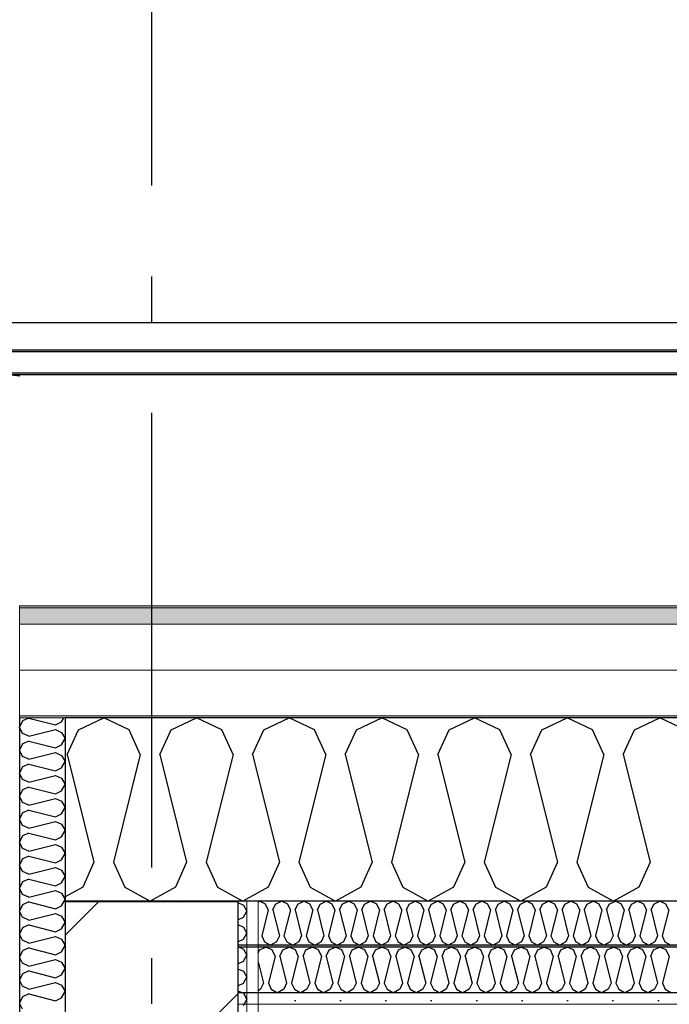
# Model space of a CAD drawing. Header units: millimetres. Extents: x -8544 to 51179, y -2070 to 13050.
# Tile 121 of 168: x 28072 to 28787, y 8699 to 9783. Entities that reach past the tile are written whole.
import ezdxf
from ezdxf.enums import TextEntityAlignment as Align

# ---------------------------------------------------------------- set-up
doc = ezdxf.new("R2010")
doc.units = ezdxf.units.MM
doc.header["$LTSCALE"] = 0.5
doc.header["$MEASUREMENT"] = 0
doc.linetypes.add('Akselinje', pattern=[1500, 1000, -200, 100, -200])
doc.linetypes.add('PLINE', pattern=[0])
for name, color, linetype in [('223- Bjelker', 7, 'Continuous'), ('223- Bjelker (Skravur)', 7, 'Continuous'), ('232- Ikke-bærende yttervegger', 7, 'Continuous'), ('232- Ikke-bærende yttervegger (Skravur)', 7, 'Continuous'), ('232- Ikke-bærende yttervegger (Skravur)(Nye konstruksjoner)', 7, 'Continuous'), ('232- Ikke-bærende yttervegger(Nye konstruksjoner)', 7, 'Continuous'), ('235- Utvendig kledning og overflate (Skravur)(Nye konstruksjoner)', 7, 'Continuous'), ('235- Utvendig kledning og overflate(Nye konstruksjoner)', 7, 'Continuous'), ('256- Faste himlinger og overflatebehandling (Skravur)(Nye konstruksjoner)', 7, 'Continuous'), ('256- Faste himlinger og overflatebehandling(Nye konstruksjoner)', 7, 'Continuous'), ('261- Primærkonstruksjon (tak)', 7, 'Continuous'), ('261- Primærkonstruksjon (tak) (Skravur)', 7, 'Continuous'), ('262- Taktekking (Skravur)(Nye konstruksjoner)', 7, 'Continuous'), ('265- Gesimser_ takrenner og nedløp(Nye konstruksjoner)', 7, 'Continuous'), ('82-- Modullinjer', 7, 'Continuous')]:
    doc.layers.add(name, color=color, linetype=linetype)
doc.layers.add('236- Innvendig kledning og overflate(Nye konstruksjoner)', color=7, linetype='Continuous', lineweight=0)
doc.layers.add('262- Taktekking(Nye konstruksjoner)', color=7, linetype='Continuous', lineweight=0)
doc.styles.add('GENERATED_STYLE_1', font='arial.ttf')

# ---------------------------------------------------------------- blocks, each defined once
blk = doc.blocks.new('*X6')
at = {"layer": '261- Primærkonstruksjon (tak) (Skravur)', "linetype": 'PLINE'}
for p, q in [((28136.5, 9001.4), (28164.4, 9014.6)), ((28192.3, 9001.4), (28164.4, 9014.6)), ((28238.6, 9001.4), (28266.5, 9014.6)), ((28294.3, 9001.4), (28266.5, 9014.6)), ((28340.6, 9001.4), (28368.5, 9014.6)), ((28396.4, 9001.4), (28368.5, 9014.6)), ((28442.7, 9001.4), (28470.5, 9014.6)), ((28498.4, 9001.4), (28470.5, 9014.6)), ((28544.7, 9001.4), (28572.6, 9014.6)), ((28600.5, 9001.4), (28572.6, 9014.6)), ((28646.8, 9001.4), (28674.6, 9014.6)), ((28702.5, 9001.4), (28674.6, 9014.6)), ((28748.8, 9001.4), (28776.7, 9014.6)), ((28804.6, 9001.4), (28776.7, 9014.6)), ((28124.1, 8974.1), (28136.5, 9001.4)), ((28204.7, 8974.1), (28192.3, 9001.4)), ((28226.2, 8974.1), (28238.6, 9001.4)), ((28306.8, 8974.1), (28294.3, 9001.4)), ((28328.2, 8974.1), (28340.6, 9001.4)), ((28408.8, 8974.1), (28396.4, 9001.4)), ((28430.2, 8974.1), (28442.7, 9001.4)), ((28510.9, 8974.1), (28498.4, 9001.4)), ((28532.3, 8974.1), (28544.7, 9001.4)), ((28612.9, 8974.1), (28600.5, 9001.4)), ((28634.3, 8974.1), (28646.8, 9001.4)), ((28714.9, 8974.1), (28702.5, 9001.4)), ((28736.4, 8974.1), (28748.8, 9001.4)), ((28124.1, 8974.1), (28153.7, 8855.8)), ((28204.7, 8974.1), (28175.1, 8855.8)), ((28226.2, 8974.1), (28255.7, 8855.8)), ((28306.8, 8974.1), (28277.2, 8855.8)), ((28328.2, 8974.1), (28357.8, 8855.8)), ((28408.8, 8974.1), (28379.2, 8855.8)), ((28430.2, 8974.1), (28459.8, 8855.8)), ((28510.9, 8974.1), (28481.3, 8855.8)), ((28532.3, 8974.1), (28561.9, 8855.8)), ((28612.9, 8974.1), (28583.3, 8855.8)), ((28634.3, 8974.1), (28663.9, 8855.8)), ((28714.9, 8974.1), (28685.4, 8855.8)), ((28736.4, 8974.1), (28766, 8855.8)), ((28153.7, 8855.8), (28141.3, 8828.4)), ((28175.1, 8855.8), (28187.6, 8828.4)), ((28255.7, 8855.8), (28243.3, 8828.4)), ((28277.2, 8855.8), (28289.6, 8828.4)), ((28357.8, 8855.8), (28345.3, 8828.4)), ((28379.2, 8855.8), (28391.7, 8828.4)), ((28459.8, 8855.8), (28447.4, 8828.4)), ((28481.3, 8855.8), (28493.7, 8828.4)), ((28561.9, 8855.8), (28549.4, 8828.4)), ((28583.3, 8855.8), (28595.7, 8828.4)), ((28663.9, 8855.8), (28651.5, 8828.4)), ((28685.4, 8855.8), (28697.8, 8828.4)), ((28766, 8855.8), (28753.5, 8828.4)), ((28141.3, 8828.4), (28121.9, 8817.6)), ((28187.6, 8828.4), (28215.4, 8812.9)), ((28243.3, 8828.4), (28215.4, 8812.9)), ((28289.6, 8828.4), (28317.5, 8812.9)), ((28345.3, 8828.4), (28317.5, 8812.9)), ((28391.7, 8828.4), (28419.5, 8812.9)), ((28447.4, 8828.4), (28419.5, 8812.9)), ((28493.7, 8828.4), (28521.6, 8812.9)), ((28549.4, 8828.4), (28521.6, 8812.9)), ((28595.7, 8828.4), (28623.6, 8812.9)), ((28651.5, 8828.4), (28623.6, 8812.9)), ((28697.8, 8828.4), (28725.7, 8812.9)), ((28753.5, 8828.4), (28725.7, 8812.9))]:
    blk.add_line(p, q, dxfattribs=at)
blk = doc.blocks.new('*X14')
at = {"layer": '232- Ikke-bærende yttervegger (Skravur)', "linetype": 'PLINE'}
for p, q in [((28127.1, 8812.9), (28126.8, 8812.2)), ((28228.3, 8812.9), (28230.9, 8812.2)), ((28245.1, 8812.2), (28246.5, 8812.9))]:
    blk.add_line(p, q, dxfattribs=at)
blk = doc.blocks.new('*X36')
at = {"layer": '256- Faste himlinger og overflatebehandling (Skravur)(Nye konstruksjoner)', "linetype": 'PLINE'}
for p, q in [((28334.4, 8812.2), (28335.8, 8812.9)), ((28342.5, 8809.7), (28335.8, 8812.9)), ((28345.5, 8803.2), (28342.5, 8809.7)), ((28350.7, 8803.2), (28353.7, 8809.7)), ((28353.7, 8809.7), (28360.3, 8812.9)), ((28367, 8809.7), (28360.3, 8812.9)), ((28370, 8803.2), (28367, 8809.7)), ((28375.2, 8803.2), (28378.1, 8809.7)), ((28378.1, 8809.7), (28384.8, 8812.9)), ((28391.5, 8809.7), (28384.8, 8812.9)), ((28394.5, 8803.2), (28391.5, 8809.7)), ((28399.6, 8803.2), (28402.6, 8809.7)), ((28402.6, 8809.7), (28409.3, 8812.9)), ((28416, 8809.7), (28409.3, 8812.9)), ((28419, 8803.2), (28416, 8809.7)), ((28424.1, 8803.2), (28427.1, 8809.7)), ((28427.1, 8809.7), (28433.8, 8812.9)), ((28440.5, 8809.7), (28433.8, 8812.9)), ((28443.5, 8803.2), (28440.5, 8809.7)), ((28448.6, 8803.2), (28451.6, 8809.7)), ((28451.6, 8809.7), (28458.3, 8812.9)), ((28465, 8809.7), (28458.3, 8812.9)), ((28468, 8803.2), (28465, 8809.7)), ((28473.1, 8803.2), (28476.1, 8809.7)), ((28476.1, 8809.7), (28482.8, 8812.9)), ((28489.5, 8809.7), (28482.8, 8812.9)), ((28492.5, 8803.2), (28489.5, 8809.7)), ((28497.6, 8803.2), (28500.6, 8809.7)), ((28500.6, 8809.7), (28507.3, 8812.9)), ((28514, 8809.7), (28507.3, 8812.9)), ((28517, 8803.2), (28514, 8809.7)), ((28522.1, 8803.2), (28525.1, 8809.7)), ((28525.1, 8809.7), (28531.8, 8812.9)), ((28538.5, 8809.7), (28531.8, 8812.9)), ((28541.4, 8803.2), (28538.5, 8809.7)), ((28546.6, 8803.2), (28549.6, 8809.7)), ((28549.6, 8809.7), (28556.3, 8812.9)), ((28563, 8809.7), (28556.3, 8812.9)), ((28565.9, 8803.2), (28563, 8809.7)), ((28571.1, 8803.2), (28574.1, 8809.7)), ((28574.1, 8809.7), (28580.8, 8812.9)), ((28587.4, 8809.7), (28580.8, 8812.9)), ((28590.4, 8803.2), (28587.4, 8809.7)), ((28595.6, 8803.2), (28598.6, 8809.7)), ((28598.6, 8809.7), (28605.2, 8812.9)), ((28611.9, 8809.7), (28605.2, 8812.9)), ((28614.9, 8803.2), (28611.9, 8809.7)), ((28620.1, 8803.2), (28623.1, 8809.7)), ((28623.1, 8809.7), (28629.7, 8812.9)), ((28636.4, 8809.7), (28629.7, 8812.9)), ((28639.4, 8803.2), (28636.4, 8809.7)), ((28644.6, 8803.2), (28647.5, 8809.7)), ((28647.5, 8809.7), (28654.2, 8812.9)), ((28660.9, 8809.7), (28654.2, 8812.9)), ((28663.9, 8803.2), (28660.9, 8809.7)), ((28669, 8803.2), (28672, 8809.7)), ((28672, 8809.7), (28678.7, 8812.9)), ((28685.4, 8809.7), (28678.7, 8812.9)), ((28688.4, 8803.2), (28685.4, 8809.7)), ((28693.5, 8803.2), (28696.5, 8809.7)), ((28696.5, 8809.7), (28703.2, 8812.9)), ((28709.9, 8809.7), (28703.2, 8812.9)), ((28712.9, 8803.2), (28709.9, 8809.7)), ((28718, 8803.2), (28721, 8809.7)), ((28721, 8809.7), (28727.7, 8812.9)), ((28734.4, 8809.7), (28727.7, 8812.9)), ((28737.4, 8803.2), (28734.4, 8809.7)), ((28742.5, 8803.2), (28745.5, 8809.7)), ((28745.5, 8809.7), (28752.2, 8812.9)), ((28758.9, 8809.7), (28752.2, 8812.9)), ((28761.9, 8803.2), (28758.9, 8809.7)), ((28767, 8803.2), (28770, 8809.7)), ((28770, 8809.7), (28776.7, 8812.9)), ((28783.4, 8809.7), (28776.7, 8812.9)), ((28786.4, 8803.2), (28783.4, 8809.7)), ((28345.5, 8803.2), (28338.4, 8774.8)), ((28350.7, 8803.2), (28357.8, 8774.8)), ((28370, 8803.2), (28362.9, 8774.8)), ((28375.2, 8803.2), (28382.3, 8774.8)), ((28394.5, 8803.2), (28387.4, 8774.8)), ((28399.6, 8803.2), (28406.7, 8774.8)), ((28419, 8803.2), (28411.9, 8774.8)), ((28424.1, 8803.2), (28431.2, 8774.8)), ((28443.5, 8803.2), (28436.4, 8774.8)), ((28448.6, 8803.2), (28455.7, 8774.8)), ((28468, 8803.2), (28460.9, 8774.8)), ((28473.1, 8803.2), (28480.2, 8774.8)), ((28492.5, 8803.2), (28485.4, 8774.8)), ((28497.6, 8803.2), (28504.7, 8774.8)), ((28517, 8803.2), (28509.9, 8774.8)), ((28522.1, 8803.2), (28529.2, 8774.8)), ((28541.4, 8803.2), (28534.3, 8774.8)), ((28546.6, 8803.2), (28553.7, 8774.8)), ((28565.9, 8803.2), (28558.8, 8774.8)), ((28571.1, 8803.2), (28578.2, 8774.8)), ((28590.4, 8803.2), (28583.3, 8774.8)), ((28595.6, 8803.2), (28602.7, 8774.8)), ((28614.9, 8803.2), (28607.8, 8774.8)), ((28620.1, 8803.2), (28627.2, 8774.8)), ((28639.4, 8803.2), (28632.3, 8774.8)), ((28644.6, 8803.2), (28651.7, 8774.8)), ((28663.9, 8803.2), (28656.8, 8774.8)), ((28669, 8803.2), (28676.1, 8774.8)), ((28688.4, 8803.2), (28681.3, 8774.8)), ((28693.5, 8803.2), (28700.6, 8774.8)), ((28712.9, 8803.2), (28705.8, 8774.8)), ((28718, 8803.2), (28725.1, 8774.8)), ((28737.4, 8803.2), (28730.3, 8774.8)), ((28742.5, 8803.2), (28749.6, 8774.8)), ((28761.9, 8803.2), (28754.8, 8774.8)), ((28767, 8803.2), (28774.1, 8774.8)), ((28786.4, 8803.2), (28779.3, 8774.8)), ((28338.4, 8774.8), (28341.4, 8768.2)), ((28357.8, 8774.8), (28354.8, 8768.2)), ((28362.9, 8774.8), (28365.9, 8768.2)), ((28382.3, 8774.8), (28379.3, 8768.2)), ((28387.4, 8774.8), (28390.4, 8768.2)), ((28406.7, 8774.8), (28403.8, 8768.2)), ((28411.9, 8774.8), (28414.9, 8768.2)), ((28431.2, 8774.8), (28428.3, 8768.2)), ((28436.4, 8774.8), (28439.4, 8768.2)), ((28455.7, 8774.8), (28452.7, 8768.2)), ((28460.9, 8774.8), (28463.9, 8768.2)), ((28480.2, 8774.8), (28477.2, 8768.2)), ((28485.4, 8774.8), (28488.4, 8768.2)), ((28504.7, 8774.8), (28501.7, 8768.2)), ((28509.9, 8774.8), (28512.8, 8768.2)), ((28529.2, 8774.8), (28526.2, 8768.2)), ((28534.3, 8774.8), (28537.3, 8768.2)), ((28553.7, 8774.8), (28550.7, 8768.2)), ((28558.8, 8774.8), (28561.8, 8768.2)), ((28578.2, 8774.8), (28575.2, 8768.2)), ((28583.3, 8774.8), (28586.3, 8768.2)), ((28602.7, 8774.8), (28599.7, 8768.2)), ((28607.8, 8774.8), (28610.8, 8768.2)), ((28627.2, 8774.8), (28624.2, 8768.2)), ((28632.3, 8774.8), (28635.3, 8768.2)), ((28651.7, 8774.8), (28648.7, 8768.2)), ((28656.8, 8774.8), (28659.8, 8768.2)), ((28676.1, 8774.8), (28673.2, 8768.2)), ((28681.3, 8774.8), (28684.3, 8768.2)), ((28700.6, 8774.8), (28697.7, 8768.2)), ((28705.8, 8774.8), (28708.8, 8768.2)), ((28725.1, 8774.8), (28722.1, 8768.2)), ((28730.3, 8774.8), (28733.3, 8768.2)), ((28749.6, 8774.8), (28746.6, 8768.2)), ((28754.8, 8774.8), (28757.8, 8768.2)), ((28774.1, 8774.8), (28771.1, 8768.2)), ((28779.3, 8774.8), (28782.2, 8768.2)), ((28341.4, 8768.2), (28348.1, 8764.5)), ((28354.8, 8768.2), (28348.1, 8764.5)), ((28365.9, 8768.2), (28372.6, 8764.5)), ((28379.3, 8768.2), (28372.6, 8764.5)), ((28390.4, 8768.2), (28397.1, 8764.5)), ((28403.8, 8768.2), (28397.1, 8764.5)), ((28414.9, 8768.2), (28421.6, 8764.5)), ((28428.3, 8768.2), (28421.6, 8764.5)), ((28439.4, 8768.2), (28446.1, 8764.5)), ((28452.7, 8768.2), (28446.1, 8764.5)), ((28463.9, 8768.2), (28470.5, 8764.5)), ((28477.2, 8768.2), (28470.5, 8764.5)), ((28488.4, 8768.2), (28495, 8764.5)), ((28501.7, 8768.2), (28495, 8764.5)), ((28512.8, 8768.2), (28519.5, 8764.5)), ((28526.2, 8768.2), (28519.5, 8764.5)), ((28537.3, 8768.2), (28544, 8764.5)), ((28550.7, 8768.2), (28544, 8764.5)), ((28561.8, 8768.2), (28568.5, 8764.5)), ((28575.2, 8768.2), (28568.5, 8764.5)), ((28586.3, 8768.2), (28593, 8764.5)), ((28599.7, 8768.2), (28593, 8764.5)), ((28610.8, 8768.2), (28617.5, 8764.5)), ((28624.2, 8768.2), (28617.5, 8764.5)), ((28635.3, 8768.2), (28642, 8764.5)), ((28648.7, 8768.2), (28642, 8764.5)), ((28659.8, 8768.2), (28666.5, 8764.5)), ((28673.2, 8768.2), (28666.5, 8764.5)), ((28684.3, 8768.2), (28691, 8764.5)), ((28697.7, 8768.2), (28691, 8764.5)), ((28708.8, 8768.2), (28715.5, 8764.5)), ((28722.1, 8768.2), (28715.5, 8764.5)), ((28733.3, 8768.2), (28739.9, 8764.5)), ((28746.6, 8768.2), (28739.9, 8764.5)), ((28757.8, 8768.2), (28764.4, 8764.5)), ((28771.1, 8768.2), (28764.4, 8764.5)), ((28782.2, 8768.2), (28788.9, 8764.5))]:
    blk.add_line(p, q, dxfattribs=at)
blk = doc.blocks.new('*X37')
at = {"layer": '256- Faste himlinger og overflatebehandling (Skravur)(Nye konstruksjoner)', "linetype": 'PLINE'}
for p, q in [((28334.4, 8755.6), (28336, 8759.2)), ((28336, 8759.2), (28343, 8762.4)), ((28350, 8759.2), (28343, 8762.4)), ((28353.1, 8752.3), (28345.7, 8722.7)), ((28353.1, 8752.3), (28350, 8759.2)), ((28358.4, 8752.3), (28361.5, 8759.2)), ((28358.4, 8752.3), (28365.8, 8722.7)), ((28361.5, 8759.2), (28368.5, 8762.4)), ((28375.5, 8759.2), (28368.5, 8762.4)), ((28378.6, 8752.3), (28371.2, 8722.7)), ((28378.6, 8752.3), (28375.5, 8759.2)), ((28383.9, 8752.3), (28387, 8759.2)), ((28383.9, 8752.3), (28391.3, 8722.7)), ((28387, 8759.2), (28394, 8762.4)), ((28401, 8759.2), (28394, 8762.4)), ((28404.1, 8752.3), (28396.7, 8722.7)), ((28404.1, 8752.3), (28401, 8759.2)), ((28409.5, 8752.3), (28412.6, 8759.2)), ((28409.5, 8752.3), (28416.8, 8722.7)), ((28412.6, 8759.2), (28419.5, 8762.4)), ((28426.5, 8759.2), (28419.5, 8762.4)), ((28429.6, 8752.3), (28422.2, 8722.7)), ((28429.6, 8752.3), (28426.5, 8759.2)), ((28435, 8752.3), (28438.1, 8759.2)), ((28435, 8752.3), (28442.4, 8722.7)), ((28438.1, 8759.2), (28445, 8762.4)), ((28452, 8759.2), (28445, 8762.4)), ((28455.1, 8752.3), (28447.7, 8722.7)), ((28455.1, 8752.3), (28452, 8759.2)), ((28460.5, 8752.3), (28463.6, 8759.2)), ((28460.5, 8752.3), (28467.9, 8722.7)), ((28463.6, 8759.2), (28470.5, 8762.4)), ((28477.5, 8759.2), (28470.5, 8762.4)), ((28480.6, 8752.3), (28473.2, 8722.7)), ((28480.6, 8752.3), (28477.5, 8759.2)), ((28486, 8752.3), (28489.1, 8759.2)), ((28486, 8752.3), (28493.4, 8722.7)), ((28489.1, 8759.2), (28496.1, 8762.4)), ((28503, 8759.2), (28496.1, 8762.4)), ((28506.1, 8752.3), (28498.7, 8722.7)), ((28506.1, 8752.3), (28503, 8759.2)), ((28511.5, 8752.3), (28514.6, 8759.2)), ((28511.5, 8752.3), (28518.9, 8722.7)), ((28514.6, 8759.2), (28521.6, 8762.4)), ((28528.5, 8759.2), (28521.6, 8762.4)), ((28531.6, 8752.3), (28524.3, 8722.7)), ((28531.6, 8752.3), (28528.5, 8759.2)), ((28537, 8752.3), (28540.1, 8759.2)), ((28537, 8752.3), (28544.4, 8722.7)), ((28540.1, 8759.2), (28547.1, 8762.4)), ((28554, 8759.2), (28547.1, 8762.4)), ((28557.2, 8752.3), (28549.8, 8722.7)), ((28557.2, 8752.3), (28554, 8759.2)), ((28562.5, 8752.3), (28565.6, 8759.2)), ((28562.5, 8752.3), (28569.9, 8722.7)), ((28565.6, 8759.2), (28572.6, 8762.4)), ((28579.6, 8759.2), (28572.6, 8762.4)), ((28582.7, 8752.3), (28575.3, 8722.7)), ((28582.7, 8752.3), (28579.6, 8759.2)), ((28588, 8752.3), (28591.1, 8759.2)), ((28588, 8752.3), (28595.4, 8722.7)), ((28591.1, 8759.2), (28598.1, 8762.4)), ((28605.1, 8759.2), (28598.1, 8762.4)), ((28608.2, 8752.3), (28600.8, 8722.7)), ((28608.2, 8752.3), (28605.1, 8759.2)), ((28613.5, 8752.3), (28616.6, 8759.2)), ((28613.5, 8752.3), (28620.9, 8722.7)), ((28616.6, 8759.2), (28623.6, 8762.4)), ((28630.6, 8759.2), (28623.6, 8762.4)), ((28633.7, 8752.3), (28626.3, 8722.7)), ((28633.7, 8752.3), (28630.6, 8759.2)), ((28639.1, 8752.3), (28642.2, 8759.2)), ((28639.1, 8752.3), (28646.4, 8722.7)), ((28642.2, 8759.2), (28649.1, 8762.4)), ((28656.1, 8759.2), (28649.1, 8762.4)), ((28659.2, 8752.3), (28651.8, 8722.7)), ((28659.2, 8752.3), (28656.1, 8759.2)), ((28664.6, 8752.3), (28667.7, 8759.2)), ((28664.6, 8752.3), (28672, 8722.7)), ((28667.7, 8759.2), (28674.6, 8762.4)), ((28681.6, 8759.2), (28674.6, 8762.4)), ((28684.7, 8752.3), (28677.3, 8722.7)), ((28684.7, 8752.3), (28681.6, 8759.2)), ((28690.1, 8752.3), (28693.2, 8759.2)), ((28690.1, 8752.3), (28697.5, 8722.7)), ((28693.2, 8759.2), (28700.1, 8762.4)), ((28707.1, 8759.2), (28700.1, 8762.4)), ((28710.2, 8752.3), (28702.8, 8722.7)), ((28710.2, 8752.3), (28707.1, 8759.2)), ((28715.6, 8752.3), (28718.7, 8759.2)), ((28715.6, 8752.3), (28723, 8722.7)), ((28718.7, 8759.2), (28725.7, 8762.4)), ((28732.6, 8759.2), (28725.7, 8762.4)), ((28735.7, 8752.3), (28728.3, 8722.7)), ((28735.7, 8752.3), (28732.6, 8759.2)), ((28741.1, 8752.3), (28744.2, 8759.2)), ((28741.1, 8752.3), (28748.5, 8722.7)), ((28744.2, 8759.2), (28751.2, 8762.4)), ((28758.1, 8759.2), (28751.2, 8762.4)), ((28761.2, 8752.3), (28753.9, 8722.7)), ((28761.2, 8752.3), (28758.1, 8759.2)), ((28766.6, 8752.3), (28769.7, 8759.2)), ((28766.6, 8752.3), (28774, 8722.7)), ((28769.7, 8759.2), (28776.7, 8762.4)), ((28783.7, 8759.2), (28776.7, 8762.4)), ((28786.8, 8752.3), (28779.4, 8722.7)), ((28786.8, 8752.3), (28783.7, 8759.2)), ((28334.4, 8746.3), (28340.3, 8722.7)), ((28340.3, 8722.7), (28337.2, 8715.9)), ((28345.7, 8722.7), (28348.8, 8715.9)), ((28365.8, 8722.7), (28362.7, 8715.9)), ((28371.2, 8722.7), (28374.3, 8715.9)), ((28391.3, 8722.7), (28388.2, 8715.9)), ((28396.7, 8722.7), (28399.8, 8715.9)), ((28416.8, 8722.7), (28413.7, 8715.9)), ((28422.2, 8722.7), (28425.3, 8715.9)), ((28442.4, 8722.7), (28439.2, 8715.9)), ((28447.7, 8722.7), (28450.8, 8715.9)), ((28467.9, 8722.7), (28464.8, 8715.9)), ((28473.2, 8722.7), (28476.3, 8715.9)), ((28493.4, 8722.7), (28490.3, 8715.9)), ((28498.7, 8722.7), (28501.8, 8715.9)), ((28518.9, 8722.7), (28515.8, 8715.9)), ((28524.3, 8722.7), (28527.4, 8715.9)), ((28544.4, 8722.7), (28541.3, 8715.9)), ((28549.8, 8722.7), (28552.9, 8715.9)), ((28569.9, 8722.7), (28566.8, 8715.9)), ((28575.3, 8722.7), (28578.4, 8715.9)), ((28595.4, 8722.7), (28592.3, 8715.9)), ((28600.8, 8722.7), (28603.9, 8715.9)), ((28620.9, 8722.7), (28617.8, 8715.9)), ((28626.3, 8722.7), (28629.4, 8715.9)), ((28646.4, 8722.7), (28643.3, 8715.9)), ((28651.8, 8722.7), (28654.9, 8715.9)), ((28672, 8722.7), (28668.8, 8715.9)), ((28677.3, 8722.7), (28680.4, 8715.9)), ((28697.5, 8722.7), (28694.4, 8715.9)), ((28702.8, 8722.7), (28705.9, 8715.9)), ((28723, 8722.7), (28719.9, 8715.9)), ((28728.3, 8722.7), (28731.4, 8715.9)), ((28748.5, 8722.7), (28745.4, 8715.9)), ((28753.9, 8722.7), (28757, 8715.9)), ((28774, 8722.7), (28770.9, 8715.9)), ((28779.4, 8722.7), (28782.5, 8715.9)), ((28337.2, 8715.9), (28334.4, 8714.4)), ((28348.8, 8715.9), (28355.7, 8712)), ((28362.7, 8715.9), (28355.7, 8712)), ((28374.3, 8715.9), (28381.3, 8712)), ((28388.2, 8715.9), (28381.3, 8712)), ((28399.8, 8715.9), (28406.8, 8712)), ((28413.7, 8715.9), (28406.8, 8712)), ((28425.3, 8715.9), (28432.3, 8712)), ((28439.2, 8715.9), (28432.3, 8712)), ((28450.8, 8715.9), (28457.8, 8712)), ((28464.8, 8715.9), (28457.8, 8712)), ((28476.3, 8715.9), (28483.3, 8712)), ((28490.3, 8715.9), (28483.3, 8712)), ((28501.8, 8715.9), (28508.8, 8712)), ((28515.8, 8715.9), (28508.8, 8712)), ((28527.4, 8715.9), (28534.3, 8712)), ((28541.3, 8715.9), (28534.3, 8712)), ((28552.9, 8715.9), (28559.8, 8712)), ((28566.8, 8715.9), (28559.8, 8712)), ((28578.4, 8715.9), (28585.3, 8712)), ((28592.3, 8715.9), (28585.3, 8712)), ((28603.9, 8715.9), (28610.9, 8712)), ((28617.8, 8715.9), (28610.9, 8712)), ((28629.4, 8715.9), (28636.4, 8712)), ((28643.3, 8715.9), (28636.4, 8712)), ((28654.9, 8715.9), (28661.9, 8712)), ((28668.8, 8715.9), (28661.9, 8712)), ((28680.4, 8715.9), (28687.4, 8712)), ((28694.4, 8715.9), (28687.4, 8712)), ((28705.9, 8715.9), (28712.9, 8712)), ((28719.9, 8715.9), (28712.9, 8712)), ((28731.4, 8715.9), (28738.4, 8712)), ((28745.4, 8715.9), (28738.4, 8712)), ((28757, 8715.9), (28763.9, 8712)), ((28770.9, 8715.9), (28763.9, 8712)), ((28782.5, 8715.9), (28789.4, 8712))]:
    blk.add_line(p, q, dxfattribs=at)
blk = doc.blocks.new('*X40')
at = {"layer": '232- Ikke-bærende yttervegger (Skravur)(Nye konstruksjoner)', "linetype": 'PLINE'}
for p, q in [((28274.8, 8812.2), (28274.5, 8812.9)), ((28311.9, 8811.5), (28318.2, 8808.6)), ((28318.2, 8808.6), (28321.9, 8802)), ((28311.9, 8792.5), (28318.2, 8795.3)), ((28318.2, 8795.3), (28321.9, 8802)), ((28311.9, 8787.2), (28318.2, 8784.3)), ((28318.2, 8784.3), (28321.9, 8777.7)), ((28318.2, 8771), (28321.9, 8777.7)), ((28311.9, 8768.2), (28318.2, 8771)), ((28311.9, 8762.9), (28318.2, 8760)), ((28318.2, 8760), (28321.9, 8753.4)), ((28318.2, 8746.8), (28321.9, 8753.4)), ((28311.9, 8743.9), (28318.2, 8746.8)), ((28311.9, 8738.6), (28318.2, 8735.7)), ((28318.2, 8735.7), (28321.9, 8729.1)), ((28311.9, 8719.6), (28318.2, 8722.5)), ((28318.2, 8722.5), (28321.9, 8729.1)), ((28311.9, 8714.3), (28318.2, 8711.5)), ((28318.2, 8711.5), (28321.9, 8704.8)), ((28318.2, 8698.2), (28321.9, 8704.8))]:
    blk.add_line(p, q, dxfattribs=at)
blk = doc.blocks.new('*X41')
at = {"layer": '235- Utvendig kledning og overflate (Skravur)(Nye konstruksjoner)', "linetype": 'PLINE'}
for p, q in [((28082, 9014.3), (28075.2, 9011.2)), ((28082, 9014.3), (28111.3, 9007)), ((28118.1, 9010), (28120.6, 9014.6)), ((28075.2, 9011.2), (28071.9, 9004.3)), ((28075.2, 8997.4), (28071.9, 9004.3)), ((28082, 8994.3), (28111.3, 9001.6)), ((28111.3, 9007), (28118.1, 9010)), ((28111.3, 9001.6), (28118.1, 8998.6)), ((28082, 8994.3), (28075.2, 8997.4)), ((28118.1, 8998.6), (28121.9, 8991.7)), ((28118.1, 8984.8), (28121.9, 8991.7)), ((28075.2, 8985.9), (28071.9, 8979)), ((28082, 8989), (28075.2, 8985.9)), ((28082, 8989), (28111.3, 8981.7)), ((28111.3, 8981.7), (28118.1, 8984.8)), ((28075.2, 8972.1), (28071.9, 8979)), ((28082, 8969), (28075.2, 8972.1)), ((28082, 8969), (28111.3, 8976.4)), ((28111.3, 8976.4), (28118.1, 8973.3)), ((28118.1, 8973.3), (28121.9, 8966.4)), ((28075.2, 8960.6), (28071.9, 8953.7)), ((28082, 8963.7), (28075.2, 8960.6)), ((28082, 8963.7), (28111.3, 8956.4)), ((28111.3, 8956.4), (28118.1, 8959.5)), ((28118.1, 8959.5), (28121.9, 8966.4)), ((28075.2, 8946.8), (28071.9, 8953.7)), ((28082, 8943.7), (28111.3, 8951.1)), ((28111.3, 8951.1), (28118.1, 8948)), ((28118.1, 8948), (28121.9, 8941.1)), ((28082, 8943.7), (28075.2, 8946.8)), ((28082, 8938.4), (28075.2, 8935.3)), ((28082, 8938.4), (28111.3, 8931.1)), ((28118.1, 8934.2), (28121.9, 8941.1)), ((28075.2, 8935.3), (28071.9, 8928.4)), ((28075.2, 8921.5), (28071.9, 8928.4)), ((28082, 8918.4), (28111.3, 8925.8)), ((28111.3, 8931.1), (28118.1, 8934.2)), ((28111.3, 8925.8), (28118.1, 8922.7)), ((28082, 8918.4), (28075.2, 8921.5)), ((28118.1, 8922.7), (28121.9, 8915.8)), ((28118.1, 8908.9), (28121.9, 8915.8)), ((28075.2, 8910), (28071.9, 8903.1)), ((28082, 8913.1), (28075.2, 8910)), ((28082, 8913.1), (28111.3, 8905.8)), ((28111.3, 8905.8), (28118.1, 8908.9)), ((28075.2, 8896.2), (28071.9, 8903.1)), ((28082, 8893.1), (28075.2, 8896.2)), ((28082, 8893.1), (28111.3, 8900.5)), ((28111.3, 8900.5), (28118.1, 8897.4)), ((28118.1, 8897.4), (28121.9, 8890.5)), ((28075.2, 8884.7), (28071.9, 8877.8)), ((28082, 8887.8), (28075.2, 8884.7)), ((28082, 8887.8), (28111.3, 8880.5)), ((28111.3, 8880.5), (28118.1, 8883.6)), ((28118.1, 8883.6), (28121.9, 8890.5)), ((28075.2, 8870.9), (28071.9, 8877.8)), ((28082, 8867.9), (28111.3, 8875.2)), ((28111.3, 8875.2), (28118.1, 8872.1)), ((28118.1, 8872.1), (28121.9, 8865.2)), ((28082, 8867.9), (28075.2, 8870.9)), ((28082, 8862.5), (28075.2, 8859.5)), ((28082, 8862.5), (28111.3, 8855.2)), ((28118.1, 8858.3), (28121.9, 8865.2)), ((28075.2, 8859.5), (28071.9, 8852.5)), ((28075.2, 8845.6), (28071.9, 8852.5)), ((28082, 8842.6), (28111.3, 8849.9)), ((28111.3, 8855.2), (28118.1, 8858.3)), ((28111.3, 8849.9), (28118.1, 8846.8)), ((28082, 8842.6), (28075.2, 8845.6)), ((28118.1, 8846.8), (28121.9, 8839.9)), ((28118.1, 8833), (28121.9, 8839.9)), ((28075.2, 8834.2), (28071.9, 8827.3)), ((28082, 8837.2), (28075.2, 8834.2)), ((28082, 8837.2), (28111.3, 8829.9)), ((28111.3, 8829.9), (28118.1, 8833)), ((28075.2, 8820.3), (28071.9, 8827.3)), ((28082, 8817.3), (28075.2, 8820.3)), ((28082, 8817.3), (28111.3, 8824.6)), ((28111.3, 8824.6), (28118.1, 8821.5)), ((28118.1, 8821.5), (28121.9, 8814.6)), ((28075.2, 8808.9), (28071.9, 8802)), ((28082, 8812), (28075.2, 8808.9)), ((28082, 8812), (28111.3, 8804.6)), ((28111.3, 8804.6), (28118.1, 8807.7)), ((28118.1, 8807.7), (28121.9, 8814.6)), ((28075.2, 8795.1), (28071.9, 8802)), ((28082, 8792), (28111.3, 8799.3)), ((28111.3, 8799.3), (28118.1, 8796.2)), ((28118.1, 8796.2), (28121.9, 8789.3)), ((28082, 8792), (28075.2, 8795.1)), ((28082, 8786.7), (28075.2, 8783.6)), ((28082, 8786.7), (28111.3, 8779.3)), ((28118.1, 8782.4), (28121.9, 8789.3)), ((28075.2, 8783.6), (28071.9, 8776.7)), ((28075.2, 8769.8), (28071.9, 8776.7)), ((28082, 8766.7), (28111.3, 8774)), ((28111.3, 8779.3), (28118.1, 8782.4)), ((28111.3, 8774), (28118.1, 8770.9)), ((28082, 8766.7), (28075.2, 8769.8)), ((28118.1, 8770.9), (28121.9, 8764)), ((28118.1, 8757.1), (28121.9, 8764)), ((28075.2, 8758.3), (28071.9, 8751.4)), ((28082, 8761.4), (28075.2, 8758.3)), ((28082, 8761.4), (28111.3, 8754)), ((28111.3, 8754), (28118.1, 8757.1)), ((28075.2, 8744.5), (28071.9, 8751.4)), ((28082, 8741.4), (28075.2, 8744.5)), ((28082, 8741.4), (28111.3, 8748.7)), ((28111.3, 8748.7), (28118.1, 8745.6)), ((28118.1, 8745.6), (28121.9, 8738.7)), ((28075.2, 8733), (28071.9, 8726.1)), ((28082, 8736.1), (28075.2, 8733)), ((28082, 8736.1), (28111.3, 8728.7)), ((28111.3, 8728.7), (28118.1, 8731.8)), ((28118.1, 8731.8), (28121.9, 8738.7)), ((28075.2, 8719.2), (28071.9, 8726.1)), ((28082, 8716.1), (28111.3, 8723.4)), ((28111.3, 8723.4), (28118.1, 8720.3)), ((28118.1, 8720.3), (28121.9, 8713.4)), ((28082, 8716.1), (28075.2, 8719.2)), ((28082, 8710.8), (28075.2, 8707.7)), ((28082, 8710.8), (28111.3, 8703.4)), ((28118.1, 8706.5), (28121.9, 8713.4)), ((28075.2, 8707.7), (28071.9, 8700.8)), ((28075.2, 8693.9), (28071.9, 8700.8)), ((28111.3, 8703.4), (28118.1, 8706.5))]:
    blk.add_line(p, q, dxfattribs=at)
blk = doc.blocks.new('Standard grid marker[11]', base_point=(28216.9, 12550))
at = {"layer": '82-- Modullinjer', "linetype": 'Akselinje'}
blk.add_line((28216.9, 12350), (28216.9, 1550), dxfattribs=at)
at = {"layer": '82-- Modullinjer', "style": 'GENERATED_STYLE_1'}
for tag, p in [('AC_MarkerText_1_0', (28216.9, 12887.5)), ('AC_MarkerText_1_1', (28216.9, 1187.5))]:
    blk.add_attdef(tag, text='', height=175, rotation=360, dxfattribs=at).set_placement(p, align=Align.TOP_CENTER)

msp = doc.modelspace()

# ---------------------------------------------------------------- hatches: boundary and pattern name
at = {"layer": '223- Bjelker (Skravur)', "linetype": 'Continuous'}
h = msp.add_hatch(dxfattribs=at)
h.set_pattern_fill('Skrålinjer_3', color=256, style=0, pattern_type=2)
h.set_pattern_definition([(45, (0, 0), (-127.2792, 127.2792), [])])
h.paths.add_polyline_path([(28121.9, 8328.1), (28311.9, 8328.1), (28311.9, 8812.2), (28121.9, 8812.2)])
at = {"layer": '232- Ikke-bærende yttervegger (Skravur)(Nye konstruksjoner)', "linetype": 'Continuous'}
msp.add_hatch(color=256, dxfattribs=at).paths.add_polyline_path([(28271.9, 8812.2), (28273.9, 8812.2), (28273.9, 8812.9), (28271.9, 8812.9)])
h = msp.add_hatch(dxfattribs=at)
h.set_pattern_fill('Gips', color=256, style=0, pattern_type=2)
h.set_pattern_definition([(270, (0, 0), (86.60254, 0), [0, -50]), (270, (43.3, -25), (86.60254, 0), [0, -50])])
h.paths.add_polyline_path([(28321.9, 6870), (28334.4, 6870), (28334.4, 8812.9), (28321.9, 8812.9)])
at = {"layer": '256- Faste himlinger og overflatebehandling (Skravur)(Nye konstruksjoner)', "linetype": 'Continuous'}
msp.add_hatch(color=256, dxfattribs=at).paths.add_polyline_path([(28334.4, 8762.4), (31721.9, 8762.4), (31721.9, 8764.5), (28334.4, 8764.5)])
h = msp.add_hatch(dxfattribs=at)
h.set_pattern_fill('Gips', color=256, style=0, pattern_type=2)
h.set_pattern_definition([(0, (0, 0), (0, 86.60254), [0, -50]), (0, (25, 43.3), (0, 86.60254), [0, -50])])
h.paths.add_polyline_path([(28334.4, 8699.4), (31596.9, 8699.4), (31596.9, 8712), (28334.4, 8712)])
at = {"layer": '262- Taktekking (Skravur)(Nye konstruksjoner)', "linetype": 'Continuous'}
msp.add_hatch(color=256, dxfattribs=at).paths.add_polyline_path([(28071.9, 9137.7), (28071.9, 9135.6), (40611.9, 9135.6), (40611.9, 9137.7)])
h = msp.add_hatch(dxfattribs=at)
h.set_pattern_fill('Prikker_tett', color=256, style=0, pattern_type=2)
h.set_pattern_definition([(0, (0, 0), (0, 43.30127), [0, -25]), (0, (12.5, 21.65), (0, 43.30127), [0, -25])])
h.paths.add_polyline_path([(28071.9, 9014.6), (40611.9, 9014.6), (40611.9, 9016.6), (28071.9, 9016.6)])
at = {"layer": '262- Taktekking(Nye konstruksjoner)', "linetype": 'Continuous'}
msp.add_hatch(color=256, dxfattribs=at).paths.add_polyline_path([(28071.9, 9135.6), (28071.9, 9117.5), (40611.9, 9117.5), (40611.9, 9135.6)])

# ---------------------------------------------------------------- linework, layer by layer
at = {"layer": '223- Bjelker', "linetype": 'PLINE'}
msp.add_line((28121.9, 8812.2), (28121.9, 8328.1), dxfattribs=at)
at = {"layer": '223- Bjelker', "linetype": 'PLINE', "flags": 128}
for points in [[(28311.9, 8812.2), (28273.9, 8812.2), (28271.9, 8812.2), (28121.9, 8812.2)], [(28311.9, 8812.2), (28311.9, 8764.5), (28311.9, 8762.4), (28311.9, 8712), (28311.9, 8699.4), (28311.9, 8328.1)]]:
    msp.add_lwpolyline(points, dxfattribs=at)
at = {"layer": '232- Ikke-bærende yttervegger', "linetype": 'PLINE'}
for p, q in [((28121.9, 8812.9), (28121.9, 8812.2)), ((28271.9, 8812.9), (28271.9, 8812.2))]:
    msp.add_line(p, q, dxfattribs=at)
at = {"layer": '232- Ikke-bærende yttervegger(Nye konstruksjoner)', "linetype": 'PLINE'}
msp.add_line((28273.9, 8812.9), (28273.9, 8812.2), dxfattribs=at)
at = {"layer": '235- Utvendig kledning og overflate(Nye konstruksjoner)', "linetype": 'PLINE', "flags": 128}
msp.add_lwpolyline([(28071.9, 9014.6), (28071.9, 7118), (28071.9, 7116), (28071.9, 7097.9), (28071.9, 7047.9), (28071.9, 6997.8), (28071.9, 6995.8), (28071.9, 6890)], dxfattribs=at)
at = {"layer": '236- Innvendig kledning og overflate(Nye konstruksjoner)', "linetype": 'PLINE'}
for p, q in [((28321.9, 8812.9), (28321.9, 6870)), ((28334.4, 8812.9), (28334.4, 6870)), ((31721.9, 8699.4), (28311.9, 8699.4))]:
    msp.add_line(p, q, dxfattribs=at)
at = {"layer": '256- Faste himlinger og overflatebehandling(Nye konstruksjoner)', "linetype": 'PLINE'}
for p, q in [((28311.9, 8812.9), (28311.9, 8812.2)), ((31721.9, 8764.5), (28311.9, 8764.5)), ((31721.9, 8762.4), (28311.9, 8762.4)), ((31721.9, 8712), (28311.9, 8712))]:
    msp.add_line(p, q, dxfattribs=at)
at = {"layer": '261- Primærkonstruksjon (tak)', "linetype": 'PLINE'}
for p, q in [((28121.9, 9014.6), (28121.9, 8812.9)), ((39111.9, 9014.6), (28121.9, 9014.6))]:
    msp.add_line(p, q, dxfattribs=at)
at = {"layer": '261- Primærkonstruksjon (tak)', "linetype": 'PLINE', "flags": 128}
msp.add_lwpolyline([(31721.9, 8812.9), (28334.4, 8812.9), (28321.9, 8812.9), (28311.9, 8812.9), (28273.9, 8812.9), (28271.9, 8812.9), (28121.9, 8812.9)], dxfattribs=at)
at = {"layer": '262- Taktekking(Nye konstruksjoner)', "linetype": 'PLINE'}
for p, q in [((28071.9, 9392.4), (28071.9, 9390.3)), ((40611.9, 9392.4), (28071.9, 9392.4)), ((40611.9, 9137.7), (28071.9, 9137.7)), ((40611.9, 9135.6), (28071.9, 9135.6)), ((40611.9, 9117.5), (28071.9, 9117.5)), ((40611.9, 9067.1), (28071.9, 9067.1)), ((40611.9, 9016.6), (28071.9, 9016.6)), ((28121.9, 9014.6), (28071.9, 9014.6))]:
    msp.add_line(p, q, dxfattribs=at)
at = {"layer": '262- Taktekking(Nye konstruksjoner)', "linetype": 'PLINE', "flags": 128}
msp.add_lwpolyline([(28071.9, 9137.7), (28071.9, 9135.6), (28071.9, 9117.5), (28071.9, 9067.1), (28071.9, 9016.6), (28071.9, 9014.6)], dxfattribs=at)
at = {"layer": '265- Gesimser_ takrenner og nedløp(Nye konstruksjoner)', "linetype": 'PLINE'}
for p, q in [((27964.5, 9449.6), (40719.3, 9449.6)), ((28021.9, 9419.4), (40661.9, 9419.4)), ((28024.5, 9417.7), (40659.3, 9417.7)), ((40624.8, 9393.7), (28059.1, 9393.7)), ((28061.2, 9392.4), (40622.7, 9392.4)), ((28071.9, 9390.3), (28062.4, 9391.6)), ((28071.9, 9390.4), (28071.5, 9390.4))]:
    msp.add_line(p, q, dxfattribs=at)

# ---------------------------------------------------------------- block references
at = {"layer": '232- Ikke-bærende yttervegger'}
msp.add_blockref('*X14', (0, 0), dxfattribs=at)
at = {"layer": '232- Ikke-bærende yttervegger(Nye konstruksjoner)'}
msp.add_blockref('*X40', (0, 0), dxfattribs=at)
at = {"layer": '235- Utvendig kledning og overflate(Nye konstruksjoner)'}
msp.add_blockref('*X41', (0, 0), dxfattribs=at)
at = {"layer": '256- Faste himlinger og overflatebehandling(Nye konstruksjoner)'}
for name in ['*X36', '*X37']:
    msp.add_blockref(name, (0, 0), dxfattribs=at)
at = {"layer": '261- Primærkonstruksjon (tak)'}
msp.add_blockref('*X6', (0, 0), dxfattribs=at)
at = {"layer": '82-- Modullinjer', "linetype": 'PLINE'}
msp.add_blockref('Standard grid marker[11]', (28216.9, 12550), dxfattribs=at)

doc.saveas('drawing.dxf')
